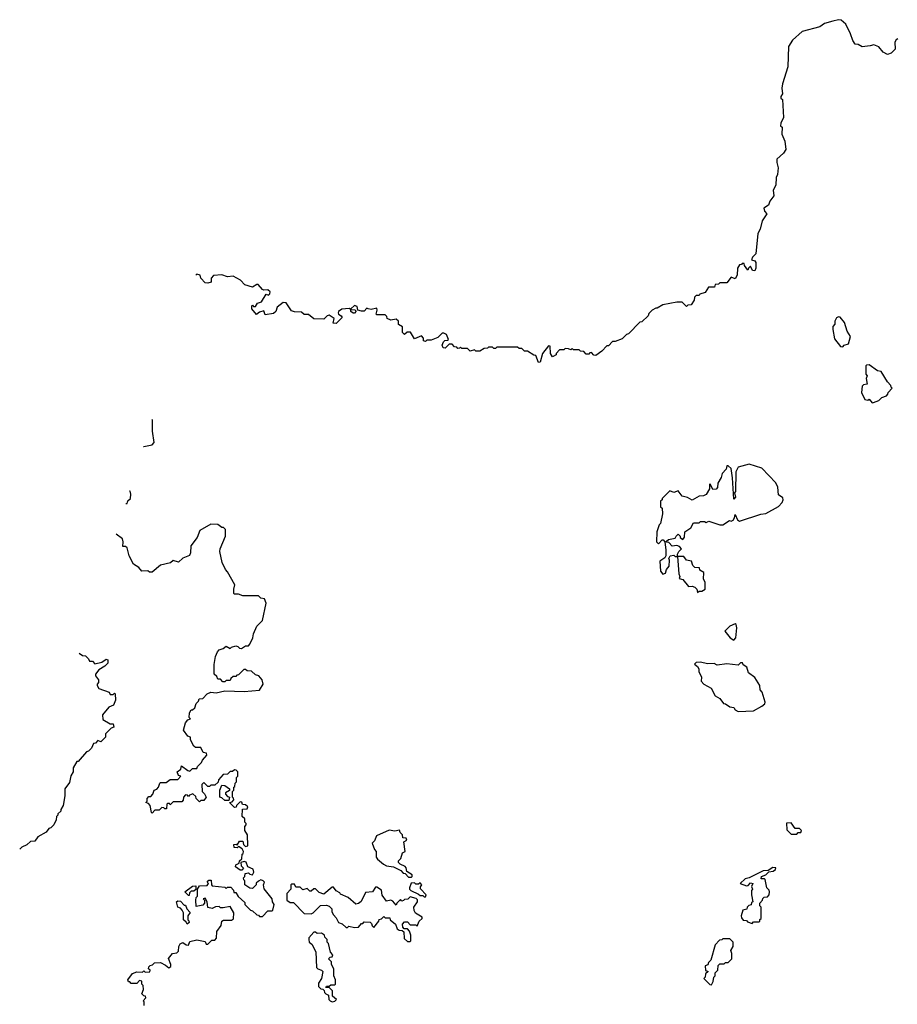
# Model space of a CAD drawing. Extents: x 2528705 to 2678277, y 911730 to 1023331.
# Tile 54 of 241: x 2539866 to 2546156, y 950290 to 957346. Entities that reach past the tile are written whole.
import ezdxf

# ---------------------------------------------------------------- set-up
doc = ezdxf.new("R2010")
doc.units = 0

msp = doc.modelspace()

# ---------------------------------------------------------------- linework, layer by layer
at = {"layer": '0CON20XD'}
for points in [[(2546160.7, 957209.3), (2546147, 957203), (2546137.5, 957185), (2546140, 957135), (2546113, 957107), (2546085, 957096.7), (2546054.3, 957114.3), (2546025, 957152.5), (2545987, 957167), (2545961.7, 957158.3), (2545905, 957152.5), (2545875, 957167.5), (2545855, 957170), (2545836.4, 957196.4), (2545821.2, 957245), (2545786.2, 957315), (2545755, 957343.8), (2545735, 957346.2), (2545695, 957336.2), (2545635, 957318.8), (2545600, 957295), (2545475, 957262.5), (2545405, 957200), (2545377.5, 957155), (2545371.7, 957008.3), (2545333.6, 956886.4), (2545327.5, 956855), (2545332.5, 956815), (2545322.5, 956795), (2545322.5, 956785), (2545332.5, 956775), (2545341.2, 956645), (2545322.5, 956605), (2545320, 956585), (2545330, 956575), (2545327.5, 956525), (2545350, 956475), (2545356.2, 956415), (2545339.5, 956390.5), (2545293.1, 956346.9), (2545292.3, 956322.3), (2545303.3, 956285), (2545296.7, 956236.7), (2545288.8, 956215), (2545285, 956160), (2545266.2, 956125), (2545271.2, 956085), (2545243.3, 956045), (2545233, 956017), (2545200, 955995), (2545203.3, 955975), (2545220, 955955), (2545186.7, 955905), (2545172.5, 955845), (2545157.5, 955815), (2545142.5, 955667.5), (2545117.5, 955645), (2545110, 955625), (2545135, 955618), (2545141.9, 955605), (2545142.2, 955565), (2545135, 955546), (2545118.6, 955548.6), (2545105, 955580), (2545090, 955565), (2545085, 955550), (2545060, 955585), (2545058.3, 955598.3), (2545045, 955600), (2545038.3, 955591.7), (2545025, 955590), (2545010, 955565), (2545007.5, 955515), (2544995, 955490), (2544965, 955500), (2544935, 955460), (2544885, 955460), (2544875, 955450), (2544851.7, 955448.3), (2544845, 955430), (2544801.7, 955428.3), (2544778.3, 955391.7), (2544741.7, 955378.3), (2544735, 955370), (2544715, 955370), (2544701.7, 955358.3), (2544700, 955335), (2544678.3, 955301.7), (2544655, 955300), (2544645, 955290), (2544615, 955322.5), (2544575, 955322.5), (2544475, 955302.5), (2544435, 955280), (2544425, 955280), (2544400, 955265), (2544375, 955240), (2544370, 955225), (2544325, 955180), (2544311.7, 955178.3), (2544230, 955095), (2544215, 955090), (2544185, 955060), (2544135, 955040), (2544115, 955040), (2544085, 955010), (2544075, 955010), (2544039.3, 954970.7), (2543995, 954940), (2543981.7, 954941.7), (2543965, 954960), (2543951.7, 954958.3), (2543945, 954950), (2543925, 954950), (2543908.3, 954968.3), (2543885, 954970), (2543875, 954980), (2543835, 954980), (2543825, 954990), (2543815, 954980), (2543798.3, 954988.3)], [(2543798.3, 954988.3), (2543775, 954990), (2543765, 954980), (2543735, 954980), (2543710, 954955), (2543710, 954945), (2543685, 954930), (2543670, 954955), (2543667, 955007), (2543655, 955010), (2543613.3, 954955), (2543597, 954893), (2543585, 954890), (2543565, 954940), (2543551.7, 954941.7), (2543505, 954970), (2543485, 954970), (2543465, 954990), (2543445, 954990), (2543435, 955000), (2543285, 955000), (2543275, 954990), (2543265, 954990), (2543255, 955000), (2543225, 955000), (2543218.3, 954991.7), (2543195, 954990), (2543165, 954970), (2543135, 954970), (2543125, 954980), (2543095, 954970), (2543075, 954990), (2543035, 954990), (2543025, 955000), (2543018.3, 954991.7), (2543005, 954990), (2542998.3, 954998.3), (2542981.7, 955001.7), (2542965, 955020), (2542945, 955020), (2542915, 954992.5), (2542900, 954995), (2542893, 955013), (2542903, 955037), (2542913, 955047), (2542931.7, 955048.3), (2542940, 955055), (2542925, 955090), (2542905, 955100), (2542895, 955100), (2542861.7, 955068.3), (2542815, 955050), (2542785, 955050), (2542775, 955040), (2542760, 955045), (2542760, 955065), (2542745, 955080), (2542695, 955060), (2542667, 955107), (2542643, 955107), (2542625, 955090), (2542610, 955105), (2542610, 955145), (2542581.7, 955161.7), (2542580, 955185), (2542565, 955200), (2542525, 955192.5), (2542500, 955205), (2542498.3, 955218.3), (2542485, 955230), (2542425, 955230), (2542420, 955235), (2542427.5, 955265), (2542425, 955280), (2542385, 955270), (2542363, 955273), (2542355, 955280), (2542335, 955256.7), (2542316.4, 955256.4), (2542290, 955265), (2542285, 955290), (2542265, 955297.5), (2542240, 955275), (2542240, 955270), (2542267, 955267), (2542277.5, 955257.5), (2542265, 955243.3), (2542255, 955243.3), (2542240, 955255), (2542240, 955270), (2542227, 955277), (2542175, 955272.5), (2542150, 955255), (2542147.5, 955245), (2542150, 955235), (2542170, 955225), (2542177, 955213), (2542135, 955170), (2542111.7, 955171.7), (2542120, 955205), (2542085, 955227.5), (2542070, 955225), (2542045, 955200), (2541973.3, 955203.3), (2541935, 955232.5), (2541905, 955232.5), (2541885, 955250), (2541835, 955252.5), (2541821.7, 955258.3), (2541815, 955260), (2541776.4, 955316.4), (2541755, 955320), (2541710, 955285), (2541702.5, 955255), (2541685, 955240), (2541625, 955230), (2541615, 955260), (2541585, 955250), (2541563, 955233), (2541530, 955275), (2541530, 955295), (2541535, 955300), (2541541.7, 955291.7), (2541555, 955290), (2541570, 955315), (2541600, 955325), (2541631.7, 955378.3), (2541648.3, 955371.7), (2541658.3, 955381.7), (2541660, 955395), (2541645, 955410), (2541615, 955407.5), (2541605, 955412.5), (2541575, 955447.5), (2541565, 955447.5), (2541535, 955430), (2541480, 955445), (2541448.3, 955478.3), (2541395, 955507.5), (2541355, 955503.3), (2541315, 955516.7), (2541255, 955512.5), (2541237.5, 955495), (2541237.5, 955465), (2541215, 955457.5), (2541195, 955460), (2541163, 955493), (2541160, 955515), (2541135, 955522.5), (2541127.6, 955514.6)], [(2545765, 955002.5), (2545775, 955012.5), (2545806.4, 955023.6), (2545821.2, 955075), (2545796.7, 955115), (2545778.8, 955175), (2545747.5, 955215), (2545735, 955217.5), (2545720.7, 955209.3), (2545707.5, 955185), (2545707.5, 955165), (2545693.6, 955146.4), (2545693, 955127), (2545705, 955060), (2545750, 955005), (2545765, 955002.5)], [(2545975, 954600), (2545985, 954602.5), (2546025, 954617.5), (2546045, 954637.5), (2546078.3, 954651.7), (2546088.3, 954661.7), (2546090, 954675), (2546120, 954705), (2546111.7, 954711.7), (2546110, 954725), (2546085, 954750), (2546040, 954825), (2546015, 954830), (2545955, 954872.5), (2545935, 954870), (2545930, 954865), (2545930, 954805), (2545940, 954795), (2545932.5, 954775), (2545940, 954735), (2545915, 954730), (2545905, 954720), (2545900, 954675), (2545923.6, 954623.6), (2545945, 954620), (2545955, 954627.5), (2545975, 954600)], [(2540752, 954287.5), (2540755, 954287.5), (2540815, 954300), (2540830, 954315), (2540817, 954397), (2540817.5, 954475), (2540812.2, 954481.4)], [(2544725, 953240), (2544735, 953250), (2544755, 953250), (2544780, 953265), (2544780, 953315), (2544767, 953337), (2544770, 953385), (2544741.7, 953401.7), (2544738.3, 953418.3), (2544705, 953420), (2544690, 953435), (2544680, 953465), (2544645, 953472.5), (2544625, 953500), (2544580, 953500), (2544580, 953515), (2544590, 953535), (2544610, 953555), (2544595, 953570), (2544577, 953577), (2544543, 953573), (2544518.3, 953598.3), (2544501.7, 953601.7), (2544501.7, 953608.3), (2544515, 953620), (2544565, 953630), (2544570, 953645), (2544585, 953660), (2544600, 953645), (2544600, 953635), (2544618.3, 953621.7), (2544631.7, 953638.3), (2544633, 953677), (2544676.4, 953703.6), (2544695, 953740), (2544735, 953740), (2544745, 953750), (2544775, 953750), (2544785, 953742.5), (2544805, 953752.5), (2544885, 953726.7), (2544905, 953726.7), (2544953, 953757), (2544965, 953752.5), (2544980, 953760), (2544990, 953775), (2544995, 953800), (2545011.7, 953761.7), (2545025, 953752.5), (2545178.3, 953801.7), (2545215, 953807.5), (2545305, 953857.5), (2545330, 953885), (2545337.5, 953905), (2545335, 953920), (2545305, 953940), (2545298.8, 953995), (2545285, 954026.7), (2545185, 954132), (2545095, 954161.2), (2545015, 954140), (2544998, 954105), (2544996.7, 953965), (2544990, 953955), (2544996.7, 953925), (2544985, 953910), (2544973.9, 954063.9), (2544965, 954130), (2544945, 954150), (2544935, 954150), (2544930, 954125), (2544900, 954095), (2544892.5, 954065), (2544870, 954025), (2544867, 953993), (2544858.3, 953981.7), (2544835, 953980), (2544815, 954020), (2544810, 954015), (2544810, 953985), (2544786.4, 953943.6), (2544766.4, 953933.6), (2544735, 953932.5), (2544685, 953903.3), (2544651.7, 953921.7), (2544615, 953932.5), (2544585, 953970), (2544555, 953957.5), (2544525, 953970), (2544470, 953915), (2544470, 953905), (2544460, 953895), (2544460, 953855), (2544470, 953845), (2544472.5, 953805), (2544460, 953735), (2544450, 953725), (2544432.5, 953675), (2544430, 953605), (2544445, 953590), (2544471.7, 953618.3), (2544478.3, 953618.3), (2544490, 953605), (2544497.5, 953545), (2544497, 953503), (2544489.3, 953490.7), (2544453.3, 953465), (2544460, 953395), (2544475, 953372.5), (2544495, 953380), (2544502.5, 953405), (2544520, 953430), (2544523, 953473), (2544517.5, 953485), (2544527, 953503), (2544555, 953507.5), (2544565, 953500), (2544580, 953500), (2544590, 953375), (2544597.5, 953355), (2544591.7, 953341.7), (2544620, 953335), (2544660, 953285), (2544685, 953287.5), (2544705, 953280), (2544720, 953265), (2544725, 953240)], [(2540625.6, 953880), (2540635, 953880), (2540641.7, 953898.3), (2540660, 953915), (2540662.5, 953945), (2540656.4, 953966.4), (2540653.1, 953968.5)], [(2540910.7, 950570.7), (2540935, 950550), (2540948.3, 950561.7), (2540950, 950575), (2540933, 950617), (2540960, 950655), (2540991.7, 950658.3), (2541005, 950670), (2541007.5, 950705), (2541017, 950723), (2541035, 950732.5), (2541060, 950715), (2541075, 950712.5), (2541085, 950740), (2541135, 950752.5), (2541195, 950740), (2541201.7, 950721.7), (2541215, 950720), (2541241.7, 950748.3), (2541265, 950750), (2541277, 950763), (2541278.3, 950811.7), (2541310, 950855), (2541313.6, 950886.4), (2541327, 950893), (2541385, 950892.5), (2541397, 950903), (2541400, 950945), (2541375, 950990), (2541325, 950980), (2541305, 950980), (2541295, 950990), (2541268.3, 950988.3), (2541245, 950977.5), (2541213, 950983), (2541210, 951025), (2541195, 951050), (2541180, 951045), (2541190, 951035), (2541190, 951015), (2541179.3, 951000.7), (2541130, 950990), (2541127.5, 951035), (2541130, 951055), (2541140, 951065), (2541140, 951115), (2541155, 951140), (2541208.3, 951141.7), (2541220, 951155), (2541210, 951165), (2541221.7, 951178.3), (2541238.3, 951178.3), (2541240, 951145), (2541245, 951140), (2541335, 951130), (2541345, 951120), (2541355, 951130), (2541378.3, 951128.3), (2541398.3, 951108.3), (2541401.7, 951091.7), (2541415, 951090), (2541431.7, 951061.7), (2541478.3, 951018.3), (2541480, 951005), (2541520, 950965), (2541535, 950960), (2541565, 950930), (2541578.3, 950928.3), (2541585, 950920), (2541605, 950920), (2541645, 950960), (2541675, 950960), (2541680, 950965), (2541690, 951005), (2541677.5, 951025), (2541676.2, 951046.2), (2541618.3, 951118.3), (2541612.5, 951145), (2541620, 951165), (2541610, 951175), (2541595, 951182.5), (2541577, 951173), (2541561.7, 951158.3), (2541560, 951145), (2541535, 951120), (2541515, 951122.5), (2541480, 951145), (2541480, 951175), (2541471.7, 951181.7), (2541470, 951195), (2541480, 951205), (2541481.7, 951228.3), (2541505, 951232.5), (2541515, 951222.5), (2541535, 951217.5), (2541543.6, 951236.4), (2541539.3, 951259.3), (2541500, 951275), (2541488.3, 951308.3), (2541475, 951312.5), (2541450, 951305), (2541453, 951283), (2541470, 951265), (2541458.3, 951251.7), (2541445, 951250), (2541412.5, 951275), (2541415, 951290), (2541438.3, 951301.7), (2541441.7, 951318.3), (2541458.3, 951331.7), (2541460, 951365), (2541468.3, 951371.7), (2541470, 951385), (2541460, 951405), (2541435, 951420), (2541425, 951410), (2541403.8, 951413.8), (2541400, 951435), (2541417.5, 951437.5), (2541425, 951430), (2541441.7, 951458.3), (2541465, 951460), (2541470, 951435), (2541485, 951420), (2541500, 951425), (2541497.5, 951505), (2541480, 951535), (2541480, 951565), (2541490, 951575), (2541490, 951585), (2541480, 951595), (2541478.3, 951618.3), (2541460, 951635), (2541461.7, 951688.3), (2541495, 951690), (2541500, 951705), (2541485, 951720), (2541461.7, 951721.7), (2541458.3, 951738.3), (2541445, 951740), (2541420, 951715), (2541418.3, 951701.7), (2541405, 951700), (2541370, 951735), (2541388.3, 951741.7), (2541400, 951755), (2541398.3, 951768.3), (2541390, 951775), (2541390, 951815), (2541400, 951825), (2541400, 951845), (2541408.3, 951851.7), (2541410, 951875), (2541420, 951885), (2541420, 951915), (2541430, 951925), (2541430, 951955), (2541418.3, 951968.3), (2541405, 951970), (2541391.7, 951958.3), (2541375, 951957.5), (2541355, 951940), (2541323.9, 951936.1), (2541291.7, 951898.3), (2541288.3, 951881.7), (2541265, 951860), (2541235, 951860), (2541225, 951850), (2541215, 951850), (2541185, 951880), (2541170, 951865), (2541172.5, 951815), (2541189.3, 951799.3), (2541202.5, 951775), (2541185, 951750), (2541165, 951750), (2541155, 951740), (2541130, 951765), (2541128.3, 951778.3), (2541107, 951797), (2541081.7, 951788.3), (2541075, 951780), (2541068.3, 951788.3), (2541055, 951790), (2541040, 951775), (2541037, 951753), (2541028.3, 951741.7), (2540965, 951740), (2540945, 951720), (2540938.3, 951728.3), (2540925, 951730), (2540920, 951725), (2540918.3, 951691.7), (2540905, 951690), (2540898.3, 951698.3), (2540885, 951700), (2540865, 951680), (2540835, 951680), (2540815, 951660), (2540810, 951665), (2540800, 951715), (2540788.3, 951728.3), (2540770, 951735), (2540780, 951745), (2540780, 951765), (2540791.7, 951778.3), (2540805, 951780), (2540820, 951795), (2540830, 951825), (2540848.3, 951831.7), (2540860, 951845), (2540870, 951875), (2540875, 951880), (2540915, 951880), (2540945, 951900), (2540998.3, 951901.7), (2541020, 951925), (2541005, 951930), (2540993.6, 951956.4), (2541020, 951975), (2541025, 952000), (2541070, 951965), (2541085, 951960), (2541105, 951980), (2541135, 951980), (2541140, 951995), (2541168.3, 952021.7), (2541175, 952040), (2541207.5, 952075), (2541205, 952090), (2541180, 952095), (2541165, 952130), (2541125, 952130), (2541115, 952140), (2541090, 952185), (2541090, 952205), (2541071.7, 952211.7), (2541040, 952255), (2541053, 952307), (2541071.7, 952328.3), (2541090, 952335), (2541080, 952345), (2541081.7, 952378.3), (2541095, 952400), (2541105, 952400), (2541120, 952415), (2541130, 952445), (2541148.3, 952461.7), (2541151.7, 952478.3), (2541178.3, 952481.7), (2541210, 952515), (2541235, 952527.5), (2541273, 952523), (2541335, 952537.5), (2541475, 952532.5), (2541585, 952540), (2541610, 952585), (2541602.5, 952615), (2541580, 952645), (2541555, 952650), (2541527, 952677), (2541495, 952680), (2541485, 952690), (2541471.7, 952688.3), (2541435, 952650), (2541421.7, 952648.3), (2541415, 952640), (2541395, 952640), (2541380, 952625), (2541375, 952610), (2541345, 952610), (2541335, 952600), (2541321.7, 952601.7), (2541305, 952620), (2541285, 952620), (2541278.3, 952638.3), (2541260, 952655), (2541260, 952725), (2541268.3, 952781.7), (2541283, 952817), (2541295, 952830), (2541325, 952840), (2541345, 952857.5), (2541375, 952840), (2541385, 952850), (2541415, 952860), (2541430, 952855), (2541441.7, 952841.7), (2541455, 952840), (2541485, 952860), (2541505, 952860), (2541515, 952870), (2541537.5, 952915), (2541542.5, 952945), (2541565, 953000), (2541605, 953040), (2541632.5, 953165), (2541620, 953195), (2541595, 953200), (2541577, 953217), (2541465, 953217.5), (2541435, 953230), (2541405, 953230), (2541400, 953235), (2541400, 953265), (2541407, 953297), (2541355, 953390), (2541340, 953405), (2541316.7, 953456.7), (2541300, 953535), (2541302.5, 953555), (2541341.2, 953645), (2541341.7, 953691.7), (2541327, 953707), (2541315, 953707.5), (2541285, 953727.5), (2541235, 953730), (2541157.5, 953685), (2541137.5, 953635), (2541093.3, 953575), (2541090, 953525), (2541083, 953507), (2541035, 953487.5), (2541005, 953457.5), (2540965, 953470), (2540946.4, 953453.6), (2540875, 953436.7), (2540815, 953387.5), (2540795, 953387.5), (2540785, 953397.5), (2540740, 953395), (2540719.3, 953419.3), (2540682.5, 953445), (2540650, 953505), (2540635, 953560), (2540625, 953570), (2540605, 953570), (2540607.5, 953605), (2540602.5, 953625), (2540557.2, 953659.5)], [(2544985, 952900), (2545000, 952915), (2545007, 952987), (2545001.7, 953011.7), (2544995, 953017.5), (2544955, 953000), (2544920, 952965), (2544957, 952917), (2544985, 952900)], [(2540292.2, 952805.2), (2540315, 952790), (2540338.3, 952788.3), (2540360, 952765), (2540365, 952750), (2540388.3, 952748.3), (2540405, 952730), (2540455, 952742.5), (2540485, 952762.5), (2540498.3, 952758.3), (2540496.4, 952733.6), (2540476.4, 952713.6), (2540433.6, 952686.4), (2540410, 952655), (2540410, 952645), (2540430, 952615), (2540430, 952595), (2540420, 952585), (2540420, 952575), (2540433.6, 952553.6), (2540507, 952527), (2540515, 952510), (2540535, 952510), (2540545, 952520), (2540550, 952515), (2540551.7, 952468.3), (2540537, 952433), (2540505, 952420), (2540460, 952365), (2540461.7, 952331.7), (2540515, 952300), (2540535, 952300), (2540540, 952275), (2540521.7, 952268.3), (2540481.7, 952228.3), (2540480, 952205), (2540448.3, 952171.7), (2540425, 952180), (2540408.3, 952161.7), (2540395, 952160), (2540380, 952125), (2540360, 952105), (2540345, 952100), (2540285, 952030), (2540275, 952030), (2540250, 951985), (2540250, 951955), (2540233, 951927), (2540221.7, 951878.3), (2540190, 951835), (2540190, 951785), (2540177.5, 951715), (2540160, 951685), (2540160, 951675), (2540140, 951655), (2540140, 951645), (2540130, 951635), (2540127, 951613), (2540110, 951575), (2540090, 951555), (2540075, 951550), (2540055, 951522.5), (2539995, 951490), (2539975, 951460), (2539943, 951457), (2539917, 951433), (2539880, 951415), (2539865.6, 951400.6)], [(2545015, 952387.5), (2545125, 952393.3), (2545185, 952427.5), (2545206.4, 952443.6), (2545210, 952455), (2545187, 952527), (2545173, 952543), (2545170, 952575), (2545135, 952632.5), (2545090, 952665), (2545077.5, 952705), (2545051.7, 952721.7), (2545046.4, 952736.4), (2545033, 952737), (2545015, 952720), (2544935, 952730), (2544865, 952720), (2544843, 952733), (2544795, 952730), (2544745, 952742.5), (2544715, 952740), (2544701.7, 952728.3), (2544725, 952710), (2544732.5, 952695), (2544732.5, 952675), (2544752.5, 952635), (2544750, 952605), (2544770, 952585), (2544822.5, 952555), (2544851.7, 952501.7), (2544885, 952482.5), (2544910, 952445), (2544925, 952442.5), (2544955, 952422.5), (2544985, 952417.5), (2544995, 952400), (2545015, 952387.5)], [(2541365, 951750), (2541335, 951750), (2541315, 951770), (2541300, 951775), (2541300, 951825), (2541315, 951860), (2541337, 951857), (2541370, 951835), (2541368.3, 951821.7), (2541340, 951805), (2541340, 951795), (2541355, 951780), (2541370, 951775), (2541365, 951750)], [(2545435, 951510), (2545445, 951520), (2545465, 951520), (2545470, 951535), (2545455, 951550), (2545425, 951550), (2545395, 951590), (2545361.7, 951588.3), (2545365, 951540), (2545395, 951510), (2545435, 951510)], [(2542675, 951200), (2542680, 951205), (2542678.3, 951218.3), (2542641.7, 951241.7), (2542637, 951267), (2542628.3, 951278.3), (2542593, 951293), (2542580, 951305), (2542581.7, 951318.3), (2542597.5, 951335), (2542610, 951375), (2542627.5, 951385), (2542620, 951455), (2542640, 951465), (2542635, 951480), (2542611.7, 951481.7), (2542610, 951505), (2542591.7, 951521.7), (2542588.3, 951538.3), (2542555, 951530), (2542515, 951537.5), (2542422.5, 951497.5), (2542408.3, 951461.7), (2542392.5, 951445), (2542408.3, 951398.3), (2542420, 951385), (2542420, 951345), (2542430.7, 951330.7), (2542473, 951293), (2542495, 951282.5), (2542543.9, 951273.9), (2542598.3, 951248.3), (2542615, 951230), (2542628.3, 951228.3), (2542651.7, 951201.7), (2542675, 951200)], [(2545115, 950870), (2545125, 950880), (2545165, 950880), (2545170, 950885), (2545171.7, 950898.3), (2545180, 950905), (2545180, 950985), (2545170, 950995), (2545170, 951015), (2545190, 951035), (2545191.7, 951048.3), (2545201.7, 951058.3), (2545225, 951060), (2545237.5, 951075), (2545240, 951095), (2545237, 951107), (2545220, 951125), (2545210, 951185), (2545205, 951190), (2545180, 951190), (2545182.5, 951205), (2545215, 951217.5), (2545235, 951240), (2545266.1, 951243.9), (2545282.5, 951255), (2545285, 951267.5), (2545265, 951270), (2545231.7, 951248.3), (2545195, 951246.2), (2545095, 951196.2), (2545065, 951190), (2545030, 951155), (2545075, 951140), (2545088.3, 951141.7), (2545105, 951160), (2545120, 951155), (2545110, 951135), (2545117.5, 951115), (2545110, 951105), (2545110, 951075), (2545120, 951025), (2545111.7, 951018.3), (2545108.3, 951001.7), (2545091.7, 950998.3), (2545080, 950985), (2545078.3, 950971.7), (2545050, 950965), (2545037.5, 950925), (2545038.3, 950908.3), (2545051.7, 950891.7), (2545075, 950890), (2545081.7, 950881.7), (2545115, 950870)], [(2542665, 950740), (2542670, 950745), (2542670, 950785), (2542660, 950815), (2542645, 950830), (2542621.7, 950831.7), (2542612.5, 950842.5), (2542610, 950865), (2542625, 950880), (2542645, 950880), (2542665, 950860), (2542705, 950860), (2542715, 950850), (2542730, 950885), (2542750, 950905), (2542750, 950915), (2542703.6, 950943.6), (2542693, 950963), (2542690, 950985), (2542717.5, 951025), (2542717.5, 951037.5), (2542707, 951047), (2542665, 951060), (2542647, 951043), (2542625, 951040), (2542617, 951033), (2542605, 951030), (2542595, 951040), (2542570, 951015), (2542565, 951000), (2542540, 951030), (2542527, 951037), (2542495, 951030), (2542463, 951073), (2542458.3, 951108.3), (2542425, 951130), (2542415, 951130), (2542393.6, 951096.4), (2542345, 951090), (2542313, 951027), (2542295, 951012.5), (2542275, 951007.5), (2542220, 951055), (2542165, 951080), (2542159.3, 951089.3), (2542133.6, 951103.6), (2542115, 951130), (2542105, 951130), (2542045, 951080), (2542011.7, 951091.7), (2541987, 951117), (2541973, 951117), (2541955, 951100), (2541945, 951100), (2541925, 951120), (2541895, 951110), (2541875, 951130), (2541845, 951130), (2541835, 951150), (2541815, 951150), (2541810, 951145), (2541810, 951115), (2541780, 951085), (2541780, 951035), (2541805, 951020), (2541828.3, 951018.3), (2541905, 950940), (2541955, 950937.5), (2541970, 950945), (2542021.7, 950998.3), (2542065, 951000), (2542085, 950992.5), (2542102.5, 950975), (2542103, 950953), (2542115, 950930), (2542135, 950910), (2542150, 950875), (2542177, 950867), (2542205, 950840), (2542215, 950840), (2542225, 950850), (2542265, 950840), (2542295, 950842.5), (2542315, 950870), (2542325, 950870), (2542335, 950880), (2542378.3, 950878.3), (2542388.3, 950868.3), (2542391.7, 950851.7), (2542405, 950840), (2542440, 950885), (2542441.7, 950898.3), (2542458.3, 950901.7), (2542475, 950920), (2542485, 950910), (2542518.3, 950908.3), (2542520, 950895), (2542560, 950865), (2542571.7, 950831.7), (2542585, 950820), (2542608.3, 950818.3), (2542618.3, 950808.3), (2542621.7, 950761.7), (2542645, 950740), (2542665, 950740)], [(2542775, 951060), (2542780, 951075), (2542738.3, 951118.3), (2542738.3, 951131.7), (2542747.5, 951145), (2542735, 951160), (2542725, 951150), (2542705, 951150), (2542695, 951160), (2542671.7, 951158.3), (2542660, 951125), (2542660, 951115), (2542670, 951105), (2542725, 951080), (2542735, 951070), (2542755, 951070), (2542765, 951060), (2542775, 951060)], [(2541080, 951070), (2541075, 951070), (2541050, 951095), (2541105, 951137.5), (2541128.3, 951138.3), (2541128.3, 951111.7), (2541115, 951100), (2541095, 951100), (2541081.7, 951088.3), (2541080, 951070)], [(2541065, 950863.3), (2541058.3, 950878.3), (2541040, 950895), (2541040, 950945), (2541030, 950965), (2541018.3, 950978.3), (2541000, 950985), (2540990, 951025), (2540998.3, 951031.7), (2541018.3, 951028.3), (2541045, 951000), (2541055, 951000), (2541063, 950973), (2541087, 950947), (2541070, 950925), (2541070, 950895), (2541078.3, 950888.3), (2541080, 950875), (2541065, 950863.3)], [(2542105, 950307.5), (2542125, 950312.5), (2542137.5, 950325), (2542108.3, 950348.3), (2542107, 950387), (2542085, 950410), (2542060, 950410), (2542065, 950420), (2542085, 950420), (2542095, 950430), (2542125, 950430), (2542130, 950435), (2542130, 950465), (2542117.5, 950495), (2542117.5, 950545), (2542100, 950575), (2542100, 950595), (2542080, 950615), (2542091.7, 950628.3), (2542105, 950630), (2542110, 950645), (2542093, 950663), (2542080, 950725), (2542070, 950735), (2542070, 950755), (2542051.7, 950771.7), (2542050, 950785), (2542029.3, 950799.3), (2541998.3, 950798.3), (2541985, 950807.5), (2541973, 950807), (2541937.5, 950765), (2541937.5, 950755), (2541940, 950735), (2541960, 950720), (2541987.5, 950665), (2541993, 950553), (2542003, 950543), (2542030, 950535), (2542037.5, 950525), (2542030, 950475), (2542008.3, 950441.7), (2542008.3, 950418.3), (2542025, 950400), (2542038.3, 950398.3), (2542048.3, 950388.3), (2542050, 950375), (2542060, 950365), (2542080, 950355), (2542082.5, 950325), (2542090, 950315), (2542105, 950307.5)], [(2544825, 950430), (2544837, 950453), (2544840, 950485), (2544850, 950495), (2544850, 950515), (2544870, 950535), (2544871.7, 950568.3), (2544885, 950580), (2544915, 950580), (2544925, 950590), (2544945, 950590), (2544970, 950615), (2544970, 950655), (2544962.5, 950675), (2544980, 950705), (2544980, 950735), (2544955, 950760), (2544905, 950760), (2544898.3, 950751.7), (2544881.7, 950748.3), (2544850, 950715), (2544820, 950605), (2544801.7, 950588.3), (2544798.3, 950571.7), (2544780, 950565), (2544781.7, 950531.7), (2544800, 950525), (2544781.7, 950508.3), (2544780, 950485), (2544770, 950475), (2544811.7, 950431.7), (2544825, 950430)], [(2540758.3, 950281.7), (2540757.5, 950307.5), (2540750, 950315), (2540770, 950335), (2540768.3, 950348.3), (2540755, 950350), (2540740, 950365), (2540752.5, 950395), (2540750, 950425), (2540740, 950435), (2540740, 950455), (2540725, 950460), (2540705, 950440), (2540665, 950440), (2540655, 950450), (2540645, 950450), (2540640, 950465), (2540675, 950510), (2540705, 950522.5), (2540745, 950520), (2540755, 950530), (2540765, 950520), (2540798.3, 950521.7), (2540800, 950535), (2540790, 950545), (2540791.7, 950558.3), (2540801.7, 950568.3), (2540818.3, 950571.7), (2540833, 950587), (2540875, 950590), (2540910.7, 950570.7)]]:
    msp.add_lwpolyline(points, dxfattribs=at)

doc.saveas('drawing.dxf')
